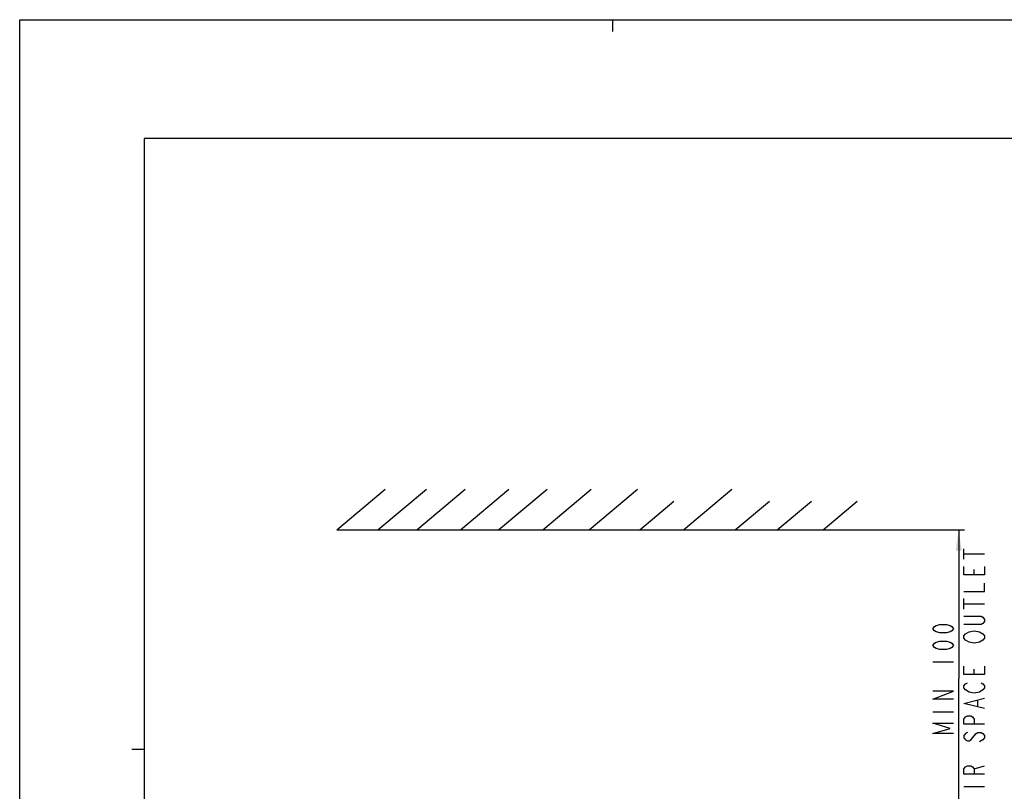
# Model space of a CAD drawing. Header units: millimetres. Extents: x 0 to 1188, y 0 to 840.
# Tile 9 of 41: x 0 to 332, y 580 to 840. Entities that reach past the tile are written whole.
import ezdxf

# ---------------------------------------------------------------- set-up
doc = ezdxf.new("R2010")
doc.units = ezdxf.units.MM
doc.header["$LTSCALE"] = 65.34
doc.layers.get('0').update_dxf_attribs({"linetype": 'CONTINUOUS'})
doc.styles.get("Standard").update_dxf_attribs({"font": 'txt', "width": 0.8})
doc.dimstyles.new('DIMSTYLE_1', dxfattribs={"dimtxt": 7, "dimasz": 7, "dimexe": 0.18, "dimexo": 0.0625, "dimgap": 0.09, "dimtad": 1, "dimdec": 0, "dimdsep": 46, "dimtxsty": 'STANDARD', "dimblk": '_FILLED', "dimblk1": '_FILLED', "dimblk2": '_FILLED', "dimcen": 0.09, "dimclrt": 7, "dimadec": 0, "dimazin": 0, "dimtfac": 1, "dimtdec": 0, "dimtofl": 0, "dimtmove": 0, "dimatfit": 3, "dimldrblk": '_FILLED', "dimfxl": 1, "dimtolj": 1, "dimarcsym": 0})

# ---------------------------------------------------------------- blocks, each defined once
blk = doc.blocks.new('_FILLED')
at = {"color": 0, "linetype": 'BYBLOCK'}
blk.add_solid([(0, 0), (-1, 0.143), (-1, -0.143)], dxfattribs=at)
blk = doc.blocks.new('*D0')
at = {"color": 7, "linetype": 'CONTINUOUS'}
for p, q in [((277.15, 667.98), (318.67, 667.98)), ((316.67, 667.98), (316.67, 617.86)), ((316.67, 567.73), (316.67, 617.86)), ((226.79, 567.73), (318.67, 567.73))]:
    blk.add_line(p, q, dxfattribs=at)
at = {"color": 7, "linetype": 'CONTINUOUS', "xscale": 7, "yscale": 7, "zscale": 7}
for p, rotation in [((316.67, 667.98), 90), ((316.67, 567.73), 270)]:
    blk.add_blockref('_FILLED', p, dxfattribs=dict(at, rotation=rotation))

msp = doc.modelspace()

# ---------------------------------------------------------------- linework, layer by layer
at = {"color": 7, "linetype": 'CONTINUOUS'}
for p, q in [((0, 0), (0, 840)), ((0, 840), (1188, 840)), ((200, 836), (200, 840)), ((42, 800), (42, 40)), ((1146, 800), (42, 800)), ((106.92, 667.984), (123.269, 681.702)), ((120.796, 667.984), (137.144, 681.702)), ((133.93, 667.984), (150.279, 681.702)), ((148.61, 667.984), (164.959, 681.702)), ((161.488, 667.984), (177.836, 681.702)), ((176.425, 667.984), (192.774, 681.702)), ((192.037, 667.984), (208.386, 681.702)), ((223.814, 667.984), (240.162, 681.702)), ((209.133, 667.984), (220.64, 677.64)), ((241.327, 667.984), (252.833, 677.64)), ((255.492, 667.984), (266.998, 677.64)), ((270.944, 667.984), (282.451, 677.64)), ((106.92, 667.984), (277.154, 667.984)), ((318.419, 658.108), (318.419, 661.608)), ((318.419, 659.858), (325.419, 659.858)), ((321.919, 652.858), (321.919, 654.608)), ((318.419, 641.308), (318.419, 644.808)), ((318.419, 643.058), (325.419, 643.058)), ((307.919, 623.458), (314.919, 623.458)), ((321.919, 619.258), (321.919, 621.008)), ((323.086, 608.408), (323.086, 610.508)), ((307.919, 606.658), (314.919, 606.658)), ((37.8, 594), (42, 594)), ((321.919, 587.408), (325.419, 588.458)), ((318.419, 581.458), (325.419, 581.458))]:
    msp.add_line(p, q, dxfattribs=at)
for points in [[(325.419, 655.658), (325.419, 652.858), (318.419, 652.858), (318.419, 655.658)], [(318.419, 647.258), (325.419, 647.258), (325.419, 650.058)], [(318.419, 638.858), (324.252, 638.858), (324.836, 638.508), (325.419, 637.808), (325.419, 637.108), (324.836, 636.408), (324.252, 636.058), (318.419, 636.058)], [(314.919, 634.658), (314.336, 633.958), (313.752, 633.608), (312.586, 633.258), (310.252, 633.258), (309.086, 633.608), (308.502, 633.958), (307.919, 634.658), (308.502, 635.358), (309.086, 635.708), (310.252, 636.058), (312.586, 636.058), (313.752, 635.708), (314.336, 635.358), (314.919, 634.658)], [(320.169, 630.108), (319.002, 630.808), (318.419, 631.508), (318.419, 632.208), (319.002, 632.908), (320.169, 633.608)], [(320.169, 633.608), (321.919, 633.958), (323.669, 633.608)], [(323.669, 633.608), (324.836, 632.908), (325.419, 632.208), (325.419, 631.508), (324.836, 630.808), (323.669, 630.108)], [(314.919, 629.058), (314.336, 628.358), (313.752, 628.008), (312.586, 627.658), (310.252, 627.658), (309.086, 628.008), (308.502, 628.358), (307.919, 629.058), (308.502, 629.758), (309.086, 630.108), (310.252, 630.458), (312.586, 630.458), (313.752, 630.108), (314.336, 629.758), (314.919, 629.058)], [(323.669, 630.108), (321.919, 629.758), (320.169, 630.108)], [(325.419, 622.058), (325.419, 619.258), (318.419, 619.258), (318.419, 622.058)], [(320.169, 613.308), (319.002, 614.008), (318.419, 614.708), (318.419, 615.408), (319.002, 616.108), (319.586, 616.458)], [(324.252, 616.458), (324.836, 616.108), (325.419, 615.408), (325.419, 614.708), (324.836, 614.008), (323.669, 613.308)], [(314.919, 610.858), (307.919, 610.858), (314.919, 613.658), (307.919, 613.658)], [(325.419, 607.708), (318.419, 609.458), (325.419, 611.208)], [(323.669, 613.308), (321.919, 612.958), (320.169, 613.308)], [(325.419, 602.458), (318.419, 602.458), (318.419, 604.208), (319.002, 604.908), (319.586, 605.258), (320.752, 605.258), (321.336, 604.908), (321.919, 604.208), (321.919, 602.458)], [(314.919, 599.308), (307.919, 599.308), (313.752, 601.058), (307.919, 602.808), (314.919, 602.808)], [(319.586, 599.658), (319.002, 599.308), (318.419, 598.608), (318.419, 597.908), (319.002, 597.208), (319.586, 596.858), (320.169, 596.858), (320.752, 597.208)], [(320.752, 597.208), (322.502, 599.308), (323.086, 599.658), (324.252, 599.658), (324.836, 599.308), (325.419, 598.608), (325.419, 597.908), (324.836, 597.208), (323.669, 596.508)], [(325.419, 585.658), (318.419, 585.658), (318.419, 587.408), (319.002, 588.108), (319.586, 588.458), (320.752, 588.458), (321.336, 588.108), (321.919, 587.408), (321.919, 585.658)]]:
    msp.add_lwpolyline(points, dxfattribs=at)

# ---------------------------------------------------------------- dimensions: what is measured, and where the dimension line sits
dim = msp.add_linear_dim(base=(316.669, 667.984), p1=(226.786, 567.733), p2=(277.154, 667.984), angle=90, text='MIN <>\\PAIR SPACE OUTLET', dimstyle='DIMSTYLE_1', dxfattribs=at)
dim.commit()
dim.dimension.update_dxf_attribs({"geometry": '*D0', "text_midpoint": (314.919, 598.258), "dimtype": 160})

doc.saveas('drawing.dxf')
